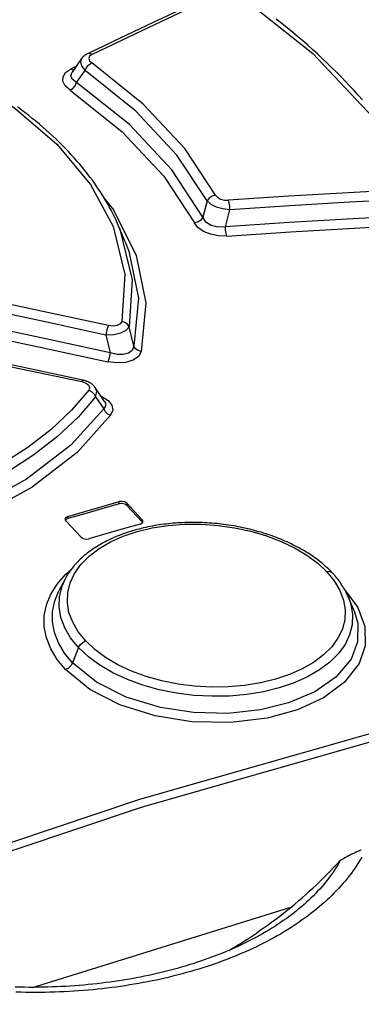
# Model space of a CAD drawing. Extents: x 0 to 841, y 0 to 594.
# Tile 106 of 121: x 732.83 to 734.04, y 185.41 to 188.9. Entities that reach past the tile are written whole.
import ezdxf

# ---------------------------------------------------------------- set-up
doc = ezdxf.new("R2010")
doc.units = 0
doc.header["$LTSCALE"] = 46.255
doc.layers.get('0').update_dxf_attribs({"linetype": 'CONTINUOUS'})
doc.layers.add('CHAMFERS', color=7, linetype='CONTINUOUS')
doc.layers.add('ROUNDS', color=7, linetype='CONTINUOUS')

msp = doc.modelspace()

# ---------------------------------------------------------------- linework, layer by layer
at = {"color": 7, "linetype": 'CONTINUOUS'}
for p, q in [((733.0515, 188.7655), (733.0175, 188.7174)), ((733.0312, 188.7367), (733.012, 188.7275)), ((733.0338, 188.6798), (733.0636, 188.7229)), ((733.4958, 188.2611), (733.4801, 188.2029)), ((733.5602, 188.169), (733.5765, 188.2305)), ((733.2056, 188.1157), (733.1836, 188.1688)), ((733.2364, 187.7461), (733.2195, 187.8148)), ((733.137, 187.7868), (733.153, 187.7229)), ((733.1325, 187.5502), (733.0999, 187.599)), ((733.1007, 187.5666), (733.1296, 187.5245)), ((733.1839, 187.1871), (733.1843, 187.1951)), ((733.2116, 187.1894), (733.2112, 187.1814)), ((733.2112, 187.1814), (733.2658, 187.123)), ((733.2662, 187.131), (733.2116, 187.1894)), ((732.9924, 187.1336), (732.9951, 187.1273)), ((732.9951, 187.1273), (733.0498, 187.0689)), ((733.0025, 187.143), (733.0021, 187.1349)), ((733.2658, 187.123), (733.2662, 187.131)), ((733.2668, 187.1206), (733.2658, 187.123)), ((733.2689, 187.1248), (733.2662, 187.131)), ((732.9941, 186.9229), (732.971, 186.8793)), ((734.0158, 186.8078), (733.9956, 186.8565)), ((733.0404, 186.6779), (733.0192, 186.6239)), ((732.8773, 185.4741), (733.7923, 185.7583))]:
    msp.add_line(p, q, dxfattribs=at)
for points in [[(733.5373, 189.0013), (733.4211, 188.9477), (733.3047, 188.8932), (733.1882, 188.838), (733.0718, 188.7821)], [(733.0878, 188.7797), (733.2432, 188.8541), (733.3984, 188.9271), (733.5534, 188.9988)], [(733.6066, 188.9937), (733.87, 188.7835), (734.0806, 188.5585), (734.2334, 188.3239)], [(734.0454, 188.6185), (734.0308, 188.635), (734.016, 188.6514), (734.0008, 188.6678), (733.9854, 188.6841), (733.9697, 188.7003), (733.9537, 188.7165), (733.9374, 188.7326), (733.9208, 188.7487), (733.904, 188.7646), (733.8869, 188.7805), (733.8695, 188.7963), (733.8518, 188.8121), (733.8339, 188.8277), (733.8158, 188.8432), (733.7973, 188.8587), (733.7786, 188.8741), (733.7597, 188.8893), (733.7405, 188.9045)], [(732.2075, 188.8872), (732.426, 188.808), (732.6259, 188.7111), (732.8133, 188.591), (732.9637, 188.4619), (733.0832, 188.319), (733.1635, 188.1696), (733.2045, 187.9996), (733.1935, 187.8338)], [(733.0515, 188.7655), (733.0475, 188.7536), (733.0513, 188.7384), (733.0636, 188.7229)], [(733.0718, 188.7821), (733.0704, 188.7814), (733.0688, 188.7806), (733.0673, 188.7797), (733.0658, 188.7788), (733.0644, 188.7779), (733.0631, 188.777), (733.0618, 188.776), (733.0605, 188.775), (733.0593, 188.774), (733.0581, 188.773), (733.057, 188.7719), (733.056, 188.7708), (733.0549, 188.7698), (733.054, 188.7687), (733.0531, 188.7676), (733.0522, 188.7664), (733.0515, 188.7655)], [(733.0878, 188.7797), (733.0792, 188.7832), (733.0718, 188.7821)], [(733.0878, 188.7797), (733.0797, 188.7736), (733.0766, 188.7659), (733.0792, 188.7576), (733.087, 188.75)], [(733.0107, 188.6526), (732.9936, 188.6681), (732.9851, 188.6846), (732.9855, 188.701), (732.9949, 188.7158), (733.012, 188.7275)], [(733.0282, 188.7251), (733.0209, 188.7241), (733.0121, 188.7275)], [(733.0338, 188.6798), (733.0181, 188.6919), (733.0132, 188.7056), (733.0175, 188.7174)], [(733.0636, 188.7229), (733.0691, 188.7339), (733.0774, 188.7435), (733.087, 188.7499)], [(733.4958, 188.2611), (733.3884, 188.4232), (733.2433, 188.5783), (733.0636, 188.7229)], [(733.5254, 188.2816), (733.4165, 188.4461), (733.2693, 188.6033), (733.087, 188.75)], [(733.0107, 188.6526), (733.0201, 188.6589), (733.0282, 188.6685), (733.0338, 188.6798)], [(733.0107, 188.6526), (733.1952, 188.506), (733.3429, 188.3481), (733.4506, 188.1826)], [(733.4801, 188.2029), (733.371, 188.3709), (733.2211, 188.5311), (733.0338, 188.6798)], [(733.1836, 188.1688), (733.1785, 188.1807), (733.1731, 188.1927), (733.1675, 188.2046), (733.1616, 188.2165), (733.1555, 188.2284), (733.1491, 188.2402), (733.1425, 188.252), (733.1356, 188.2638), (733.1285, 188.2756), (733.1212, 188.2873), (733.1136, 188.299), (733.1058, 188.3106), (733.0978, 188.3222), (733.0895, 188.3338), (733.081, 188.3453), (733.0722, 188.3568), (733.0632, 188.3682), (733.054, 188.3796), (733.0446, 188.3909), (733.0349, 188.4021), (733.025, 188.4134), (733.0149, 188.4245), (733.0046, 188.4356), (732.994, 188.4466), (732.9832, 188.4576), (732.9722, 188.4685), (732.961, 188.4794), (732.9496, 188.4902), (732.938, 188.5009), (732.9262, 188.5115), (732.9142, 188.522), (732.9019, 188.5325), (732.8895, 188.5429), (732.8768, 188.5532), (732.864, 188.5635), (732.8509, 188.5737), (732.8377, 188.5838), (732.8242, 188.5938)], [(734.2064, 188.301), (733.9949, 188.2897), (733.7832, 188.2771), (733.5713, 188.2632)], [(733.1338, 188.2669), (733.1641, 188.2288), (733.244, 188.0677), (733.2786, 187.8997), (733.2623, 187.7268)], [(733.5254, 188.2816), (733.5132, 188.2781), (733.5027, 188.2709), (733.4958, 188.2611)], [(733.5254, 188.2816), (733.5323, 188.2736), (733.5434, 188.2673), (733.557, 188.2638), (733.5713, 188.2632)], [(733.5765, 188.2305), (733.576, 188.2426), (733.5742, 188.2541), (733.5713, 188.2632)], [(733.5765, 188.2305), (733.7883, 188.2444), (733.9999, 188.2569), (734.2113, 188.2682)], [(733.4958, 188.2611), (733.5087, 188.2497), (733.5282, 188.2401), (733.5518, 188.2334), (733.5765, 188.2305)], [(733.4801, 188.2029), (733.4732, 188.1931), (733.4627, 188.1859), (733.4506, 188.1826)], [(733.5602, 188.169), (733.5336, 188.1681), (733.5099, 188.1741), (733.4914, 188.186), (733.4801, 188.2029)], [(734.2368, 188.2095), (734.0115, 188.1975), (733.786, 188.184), (733.5602, 188.169)], [(733.1851, 188.1652), (733.2307, 187.9807), (733.2195, 187.8148)], [(733.5653, 188.1363), (733.536, 188.1368), (733.5078, 188.1424), (733.4828, 188.1526), (733.4633, 188.1663), (733.4506, 188.1826)], [(733.5655, 188.1363), (733.5627, 188.1451), (733.5608, 188.1565), (733.5602, 188.169)], [(733.5653, 188.1363), (733.791, 188.1512), (734.0165, 188.1647), (734.2417, 188.1766)], [(733.2056, 188.1157), (733.2185, 188.0821), (733.2525, 187.9166), (733.2364, 187.7461)], [(733.146, 187.819), (732.9309, 187.8656), (732.7156, 187.9116), (732.5003, 187.9568)], [(732.4917, 187.9248), (732.7069, 187.8795), (732.922, 187.8335), (733.137, 187.7868)], [(733.153, 187.7229), (732.9245, 187.7723), (732.696, 187.8208), (732.4673, 187.8686)], [(732.4588, 187.8365), (732.6872, 187.7887), (732.9156, 187.7401), (733.1439, 187.6907)], [(733.146, 187.819), (733.1427, 187.8105), (733.1395, 187.7991), (733.137, 187.7868)], [(733.137, 187.7868), (733.1652, 187.7878), (733.1907, 187.7935), (733.2096, 187.803), (733.2195, 187.8148)], [(733.1935, 187.8338), (733.188, 187.8252), (733.1773, 187.8195), (733.1628, 187.8173), (733.146, 187.819)], [(733.2195, 187.8148), (733.2139, 187.8236), (733.2048, 187.8303), (733.1935, 187.8338)], [(732.4048, 187.7552), (732.6206, 187.711), (732.8363, 187.6662), (733.0519, 187.6206)], [(733.0561, 187.6256), (732.8406, 187.6712), (732.6248, 187.7162), (732.4092, 187.7603)], [(733.2364, 187.7461), (733.2297, 187.731), (733.2168, 187.7212), (733.1983, 187.7162), (733.1767, 187.7168), (733.153, 187.7229)], [(733.2623, 187.7268), (733.2512, 187.7303), (733.2421, 187.737), (733.2364, 187.7461)], [(733.2623, 187.7268), (733.2524, 187.7094), (733.2335, 187.6964), (733.207, 187.6885), (733.1765, 187.6866), (733.1439, 187.6907)], [(733.153, 187.7229), (733.1506, 187.7109), (733.1475, 187.6996), (733.1441, 187.6907)], [(733.0561, 187.6256), (733.0548, 187.6251), (733.0519, 187.6206)], [(733.0519, 187.6206), (733.0669, 187.6153), (733.0763, 187.6078), (733.0796, 187.599), (733.0764, 187.5899)], [(733.0999, 187.5991), (733.0993, 187.5999), (733.0984, 187.6011), (733.0975, 187.6023), (733.0966, 187.6035), (733.0955, 187.6046), (733.0945, 187.6058), (733.0933, 187.6069), (733.0922, 187.6081), (733.0909, 187.6092), (733.0896, 187.6103), (733.0882, 187.6114), (733.0869, 187.6124), (733.0854, 187.6134), (733.084, 187.6144), (733.0825, 187.6154), (733.0809, 187.6163), (733.0793, 187.6172), (733.0777, 187.618), (733.076, 187.6189), (733.0743, 187.6197), (733.0726, 187.6204), (733.0708, 187.6212), (733.069, 187.6218), (733.0672, 187.6225), (733.0653, 187.6231), (733.0635, 187.6237), (733.0616, 187.6242), (733.0597, 187.6247), (733.0577, 187.6252), (733.0561, 187.6256)], [(733.1007, 187.5666), (733.039, 187.4943), (732.9661, 187.4255), (732.8827, 187.3605), (732.7895, 187.3001), (732.6873, 187.2447), (732.5767, 187.1944), (732.4585, 187.1497), (732.3335, 187.1108), (732.2027, 187.0781), (732.0672, 187.0519), (731.9278, 187.0323), (731.7853, 187.0196), (731.641, 187.0139), (731.4965, 187.0153), (731.3529, 187.0238)], [(733.0764, 187.5899), (733.0155, 187.5188), (732.9435, 187.451), (732.8612, 187.3871), (732.7693, 187.3277), (732.6686, 187.2732), (732.5597, 187.2238), (732.4432, 187.1798), (732.3201, 187.1416), (732.1914, 187.1095), (732.0582, 187.0837), (731.9212, 187.0645), (731.7812, 187.0519), (731.6394, 187.0463), (731.4974, 187.0476), (731.3566, 187.0559)], [(733.0764, 187.5899), (733.087, 187.5847), (733.0955, 187.5765), (733.1007, 187.5666)], [(733.1007, 187.5666), (733.1049, 187.5849), (733.0999, 187.599)], [(733.1204, 187.5683), (733.1226, 187.5676), (733.1449, 187.5539), (733.1582, 187.5373), (733.1614, 187.5194), (733.1541, 187.5016)], [(733.1325, 187.5502), (733.1356, 187.5436), (733.1363, 187.5372), (733.1344, 187.5308), (733.1296, 187.5245)], [(733.1541, 187.5016), (733.0358, 187.3698), (732.8764, 187.2469), (732.6928, 187.1446), (732.4848, 187.06), (732.2336, 186.9888), (731.9485, 186.9395), (731.6231, 186.9185), (731.3167, 186.9309)], [(733.1296, 187.5245), (733.0132, 187.3953), (732.8563, 187.2745), (732.6754, 187.1738), (732.4702, 187.0904), (732.2224, 187.0201), (731.9414, 186.9716), (731.6215, 186.9508), (731.3208, 186.9628)], [(733.1296, 187.5245), (733.1347, 187.5147), (733.1433, 187.5066), (733.154, 187.5014)], [(733.1839, 187.1871), (733.1233, 187.1699), (733.0627, 187.1525), (733.0021, 187.1349)], [(733.0025, 187.143), (733.0631, 187.1605), (733.1237, 187.1779), (733.1843, 187.1951)], [(733.2112, 187.1814), (733.2039, 187.186), (733.1939, 187.1881), (733.1839, 187.1871)], [(733.2116, 187.1894), (733.2042, 187.1941), (733.1943, 187.1962), (733.1843, 187.1951)], [(733.0025, 187.143), (732.9951, 187.139), (732.9924, 187.1336)], [(733.0021, 187.1349), (732.9948, 187.131), (732.9941, 187.1297)], [(733.9387, 186.9425), (733.9343, 186.9471), (733.9296, 186.9518), (733.9248, 186.9565), (733.92, 186.9611), (733.915, 186.9656), (733.91, 186.9701), (733.9048, 186.9746), (733.8995, 186.9789), (733.8941, 186.9833), (733.8885, 186.9876), (733.8828, 186.9919), (733.877, 186.9961), (733.8711, 187.0003), (733.8651, 187.0044), (733.859, 187.0085), (733.8527, 187.0125), (733.8464, 187.0165), (733.8399, 187.0204), (733.8334, 187.0242), (733.8267, 187.028), (733.82, 187.0317), (733.8133, 187.0353), (733.8064, 187.0389), (733.7995, 187.0424), (733.7925, 187.0458), (733.7855, 187.0491), (733.7784, 187.0524), (733.7712, 187.0556), (733.7639, 187.0588), (733.7565, 187.0618), (733.7491, 187.0648), (733.7416, 187.0678), (733.734, 187.0707), (733.7263, 187.0735), (733.7186, 187.0762), (733.7108, 187.0788), (733.7029, 187.0814), (733.695, 187.0839), (733.687, 187.0864), (733.679, 187.0887), (733.6709, 187.091), (733.6628, 187.0932), (733.6546, 187.0953), (733.6465, 187.0973), (733.6383, 187.0993), (733.63, 187.1011), (733.6218, 187.1029), (733.6135, 187.1046), (733.6052, 187.1063), (733.5969, 187.1078), (733.5885, 187.1092), (733.5802, 187.1106), (733.5718, 187.1119), (733.5634, 187.1131), (733.5549, 187.1142), (733.5465, 187.1153), (733.5379, 187.1162), (733.5294, 187.1171), (733.5208, 187.1179), (733.5122, 187.1186), (733.5035, 187.1193), (733.4949, 187.1198), (733.4863, 187.1203), (733.4776, 187.1207), (733.469, 187.1209), (733.4604, 187.1211), (733.4518, 187.1213), (733.4431, 187.1213), (733.4346, 187.1212), (733.426, 187.1211), (733.4174, 187.1208), (733.4089, 187.1205), (733.4004, 187.1201), (733.392, 187.1196), (733.3836, 187.119), (733.3752, 187.1184), (733.3669, 187.1176), (733.3587, 187.1168), (733.3505, 187.1159), (733.3424, 187.1149), (733.3343, 187.1138), (733.3262, 187.1127), (733.3182, 187.1114), (733.3101, 187.1101), (733.3021, 187.1086), (733.2941, 187.1071), (733.2861, 187.1055), (733.2782, 187.1038), (733.2703, 187.102), (733.2624, 187.1001), (733.2546, 187.0981), (733.2469, 187.0961), (733.2392, 187.094), (733.2316, 187.0918), (733.2241, 187.0895), (733.2166, 187.0871), (733.2092, 187.0846), (733.202, 187.0821), (733.1948, 187.0795), (733.1877, 187.0768), (733.1807, 187.0741), (733.1738, 187.0713), (733.167, 187.0684), (733.1603, 187.0654), (733.1536, 187.0624), (733.1471, 187.0592), (733.1406, 187.056), (733.1343, 187.0528), (733.128, 187.0494), (733.1218, 187.046), (733.1157, 187.0425), (733.1098, 187.0389), (733.1039, 187.0353), (733.0982, 187.0316), (733.0926, 187.0279), (733.0871, 187.0241), (733.0816, 187.0202), (733.0763, 187.0162), (733.0711, 187.0121), (733.0659, 187.008), (733.0609, 187.0038), (733.056, 186.9995), (733.0512, 186.9952), (733.0465, 186.9909), (733.042, 186.9864), (733.0376, 186.9819), (733.0333, 186.9774), (733.0291, 186.9729), (733.0252, 186.9683), (733.0213, 186.9637), (733.0176, 186.959), (733.0141, 186.9543), (733.0106, 186.9496), (733.0074, 186.9449), (733.0042, 186.9401), (733.0012, 186.9353), (732.9983, 186.9305), (732.9956, 186.9256), (732.9941, 186.9229)], [(733.0658, 186.7014), (733.0395, 186.7338), (733.0197, 186.7676), (733.0067, 186.8026), (733.0009, 186.8378), (733.0023, 186.8729), (733.0109, 186.9075), (733.0264, 186.9407), (733.0487, 186.9721), (733.0779, 187.0017), (733.1131, 187.0287), (733.1534, 187.0523), (733.1984, 187.0724), (733.2482, 187.0891), (733.3016, 187.1019), (733.3572, 187.1106), (733.415, 187.115), (733.4746, 187.1152), (733.5344, 187.111), (733.593, 187.1028), (733.6501, 187.0904), (733.7052, 187.0742), (733.7571, 187.0544), (733.8051, 187.0313), (733.8488, 187.0051), (733.887, 186.9767), (733.919, 186.9464)], [(733.2589, 187.1155), (733.1983, 187.0982), (733.1376, 187.0808), (733.077, 187.0633)], [(733.2589, 187.1155), (733.2662, 187.1194), (733.2689, 187.1248)], [(733.0498, 187.0689), (733.0571, 187.0642), (733.067, 187.0622), (733.077, 187.0633)], [(732.9938, 186.6004), (732.9648, 186.6357), (732.9423, 186.6731), (732.9269, 186.712), (732.9191, 186.7515), (732.9191, 186.791), (732.9268, 186.8297), (732.9421, 186.8672), (732.9648, 186.903), (732.9947, 186.9369), (733.0122, 186.9518)], [(733.919, 186.9464), (733.9454, 186.9142), (733.9651, 186.8807), (733.9781, 186.8462), (733.984, 186.8116), (733.9827, 186.7773), (733.9742, 186.7436), (733.9587, 186.7113), (733.9365, 186.6806), (733.9074, 186.6518), (733.8724, 186.6255), (733.8326, 186.6025), (733.7876, 186.5826), (733.7375, 186.5658), (733.684, 186.5528), (733.6284, 186.5439), (733.5706, 186.5389), (733.511, 186.5381), (733.4512, 186.5414), (733.3926, 186.5488), (733.3354, 186.5603), (733.2801, 186.5757), (733.2281, 186.5948), (733.1799, 186.6173), (733.1362, 186.643), (733.0979, 186.6713), (733.0658, 186.7014)], [(733.9387, 186.9425), (733.9368, 186.9442), (733.9289, 186.9472), (733.919, 186.9464)], [(733.9843, 186.8803), (733.9815, 186.8852), (733.9787, 186.89), (733.9757, 186.8949), (733.9726, 186.8997), (733.9694, 186.9045), (733.966, 186.9093), (733.9625, 186.9141), (733.9589, 186.9188), (733.9551, 186.9236), (733.9512, 186.9284), (733.9471, 186.9331), (733.9429, 186.9379), (733.9387, 186.9425)], [(733.0404, 186.6779), (733.0123, 186.7125), (732.9915, 186.7482), (732.9779, 186.7849), (732.9717, 186.8222), (732.9732, 186.8594), (732.9822, 186.8959), (732.9941, 186.9229)], [(733.0192, 186.6239), (732.9909, 186.6584), (732.9695, 186.6945), (732.9551, 186.7316), (732.9481, 186.7691), (732.9484, 186.8064), (732.956, 186.8431), (732.971, 186.8793)], [(733.9819, 186.8839), (734.029, 186.8201), (734.054, 186.7525), (734.0552, 186.6845), (734.0336, 186.6216), (733.9822, 186.5553), (733.9078, 186.5001), (733.8152, 186.4575), (733.7084, 186.4282), (733.579, 186.4126), (733.4409, 186.4151), (733.3121, 186.4356), (733.1863, 186.4751), (733.0806, 186.5293), (732.9938, 186.6004)], [(733.9956, 186.8565), (733.9939, 186.8605), (733.9917, 186.8655), (733.9893, 186.8705), (733.9869, 186.8754), (733.9843, 186.8803)], [(730.5443, 185.1602), (731.9005, 185.685), (733.2575, 186.141), (734.6112, 186.5268), (735.9574, 186.8411)], [(733.9956, 186.8564), (734.0041, 186.8319), (734.0103, 186.7952), (734.0089, 186.7587), (734, 186.7231), (733.9837, 186.6889), (733.9602, 186.6565), (733.9299, 186.6262), (733.8933, 186.5986), (733.851, 186.574), (733.8034, 186.5528), (733.7511, 186.5351), (733.6948, 186.5212), (733.6356, 186.5116), (733.5744, 186.5063), (733.5119, 186.5053), (733.449, 186.5087), (733.3868, 186.5165), (733.3263, 186.5285), (733.2683, 186.5446), (733.2133, 186.5646), (733.1622, 186.5884), (733.1159, 186.6154), (733.0752, 186.6453), (733.0404, 186.6779)], [(730.5554, 185.1342), (731.9106, 185.6586), (733.2667, 186.1143), (734.6194, 186.4998), (735.9646, 186.8139)], [(734.0158, 186.8078), (734.0285, 186.7647), (734.0282, 186.6989), (734.0049, 186.6371), (733.9513, 186.573), (733.8766, 186.5214), (733.7832, 186.4819), (733.6849, 186.4574), (733.5686, 186.4449), (733.4473, 186.4475), (733.3303, 186.4653), (733.2088, 186.5021), (733.1039, 186.5549), (733.0192, 186.6239)], [(733.0404, 186.6779), (733.0463, 186.6879), (733.0552, 186.6962), (733.0658, 186.7014)], [(733.0192, 186.6239), (733.0133, 186.6139), (733.0044, 186.6056), (732.9938, 186.6004)]]:
    msp.add_lwpolyline(points, dxfattribs=at)
at = {"layer": 'CHAMFERS', "color": 7, "linetype": 'CONTINUOUS'}
for points in [[(733.5724, 185.6049), (733.5847, 185.6121), (733.599, 185.6208), (733.6133, 185.6296), (733.6275, 185.6385), (733.6417, 185.6477), (733.6558, 185.657), (733.6698, 185.6665), (733.6838, 185.6761), (733.6977, 185.6859), (733.7115, 185.6958), (733.7252, 185.7059), (733.7388, 185.7161), (733.7524, 185.7265), (733.7658, 185.737), (733.7792, 185.7477), (733.7925, 185.7585), (733.8056, 185.7694), (733.8187, 185.7805), (733.8317, 185.7917), (733.8445, 185.803), (733.8573, 185.8145), (733.8699, 185.8261), (733.8825, 185.8378), (733.8949, 185.8496), (733.9072, 185.8616), (733.9193, 185.8737), (733.9314, 185.8858), (733.9433, 185.8982), (733.9551, 185.9106), (733.9668, 185.9231)], [(733.9668, 185.9231), (733.9618, 185.9144), (733.9567, 185.9057), (733.9513, 185.8971), (733.9457, 185.8886), (733.94, 185.8801), (733.934, 185.8717), (733.9279, 185.8633), (733.9215, 185.855), (733.915, 185.8468), (733.9082, 185.8386), (733.9013, 185.8305), (733.8941, 185.8224), (733.8868, 185.8145), (733.8793, 185.8065), (733.8716, 185.7987), (733.8637, 185.7909), (733.8556, 185.7832), (733.8474, 185.7756), (733.8389, 185.768), (733.8303, 185.7605), (733.8216, 185.7531), (733.8126, 185.7458), (733.8035, 185.7386), (733.7942, 185.7314), (733.7847, 185.7243), (733.7751, 185.7173), (733.7653, 185.7104), (733.7553, 185.7035), (733.7452, 185.6967), (733.7349, 185.6901), (733.7245, 185.6835), (733.7139, 185.677), (733.7031, 185.6706), (733.6922, 185.6642), (733.6811, 185.658), (733.6699, 185.6519), (733.6586, 185.6458), (733.6471, 185.6398), (733.6449, 185.6387)], [(733.6449, 185.6387), (733.6355, 185.634), (733.6237, 185.6282), (733.6118, 185.6225), (733.5997, 185.6169), (733.5875, 185.6114), (733.5752, 185.606), (733.5627, 185.6007), (733.5501, 185.5956), (733.5374, 185.5905), (733.5246, 185.5855), (733.5116, 185.5806), (733.4985, 185.5758), (733.4853, 185.5711), (733.472, 185.5665), (733.4585, 185.562), (733.445, 185.5576), (733.4313, 185.5533), (733.4175, 185.5492), (733.4036, 185.5451), (733.3896, 185.5411), (733.3755, 185.5373), (733.3613, 185.5335), (733.347, 185.5299), (733.3326, 185.5264), (733.3181, 185.523), (733.3035, 185.5197), (733.2888, 185.5165), (733.2741, 185.5134), (733.2592, 185.5104), (733.2442, 185.5075), (733.2292, 185.5048), (733.2141, 185.5022), (733.1989, 185.4997), (733.1836, 185.4972), (733.1683, 185.495), (733.1529, 185.4928), (733.1374, 185.4907), (733.1218, 185.4888), (733.1062, 185.487), (733.0905, 185.4853), (733.0747, 185.4837), (733.0589, 185.4822), (733.043, 185.4809), (733.0271, 185.4797), (733.0111, 185.4786), (732.9951, 185.4776), (732.979, 185.4767), (732.9629, 185.476), (732.9468, 185.4754), (732.9306, 185.4749), (732.9144, 185.4745), (732.8981, 185.4743), (732.8818, 185.4741), (732.8655, 185.4741), (732.8491, 185.4743), (732.8327, 185.4745), (732.8163, 185.4749)]]:
    msp.add_lwpolyline(points, dxfattribs=at)
at = {"layer": 'ROUNDS', "color": 7, "linetype": 'CONTINUOUS'}
for points in [[(734.0413, 185.9604), (734.0403, 185.9601), (734.0391, 185.9597), (734.0379, 185.9593), (734.0365, 185.9588), (734.035, 185.9583), (734.0334, 185.9577), (734.0317, 185.957), (734.0299, 185.9563), (734.028, 185.9555), (734.0259, 185.9546), (734.0236, 185.9536), (734.0212, 185.9525), (734.0187, 185.9513), (734.016, 185.95), (734.0132, 185.9486), (734.0101, 185.9471), (734.0069, 185.9455), (734.0034, 185.9437), (733.9998, 185.9417), (733.996, 185.9397), (733.9919, 185.9375), (733.9877, 185.9351), (733.9833, 185.9327), (733.9787, 185.93), (733.9739, 185.9273), (733.9668, 185.9231)], [(734.0436, 185.935), (734.0379, 185.9255), (734.032, 185.916), (734.0259, 185.9066), (734.0195, 185.8973), (734.013, 185.8881), (734.0063, 185.879), (733.9994, 185.8699), (733.9923, 185.8609), (733.985, 185.852), (733.9774, 185.8431), (733.9697, 185.8344), (733.9618, 185.8257), (733.9538, 185.8171), (733.9455, 185.8085), (733.937, 185.8001), (733.9284, 185.7917), (733.9196, 185.7834), (733.9105, 185.7753), (733.9014, 185.7671), (733.892, 185.7591), (733.8824, 185.7512), (733.8727, 185.7433), (733.8629, 185.7356), (733.8528, 185.7279), (733.8426, 185.7204), (733.8322, 185.7129), (733.8216, 185.7055), (733.8109, 185.6982), (733.8, 185.691), (733.789, 185.6839), (733.7778, 185.6769), (733.7665, 185.6699), (733.755, 185.6631), (733.7433, 185.6564), (733.7315, 185.6498), (733.7195, 185.6433), (733.7074, 185.6368), (733.6952, 185.6305), (733.6828, 185.6243), (733.6703, 185.6182), (733.6576, 185.6121), (733.6448, 185.6062), (733.6319, 185.6004), (733.6188, 185.5947), (733.6056, 185.5891), (733.5922, 185.5836), (733.5788, 185.5782), (733.5652, 185.5729), (733.5515, 185.5678), (733.5376, 185.5627), (733.5236, 185.5577), (733.5096, 185.5529), (733.4953, 185.5481), (733.481, 185.5435), (733.4666, 185.539), (733.4521, 185.5346), (733.4374, 185.5303), (733.4226, 185.5261), (733.4078, 185.5221), (733.3928, 185.5181), (733.3777, 185.5143), (733.3625, 185.5106), (733.3473, 185.507), (733.3319, 185.5035), (733.3164, 185.5001), (733.3008, 185.4969), (733.2852, 185.4938), (733.2694, 185.4908), (733.2536, 185.4879), (733.2377, 185.4851), (733.2217, 185.4825), (733.2056, 185.4799), (733.1895, 185.4775), (733.1732, 185.4753), (733.1569, 185.4731), (733.1405, 185.4711), (733.124, 185.4692), (733.1075, 185.4674), (733.0909, 185.4657), (733.0743, 185.4642), (733.0576, 185.4628), (733.0408, 185.4616), (733.024, 185.4604), (733.0071, 185.4594), (732.9901, 185.4585), (732.9731, 185.4578), (732.9561, 185.4572), (732.939, 185.4567), (732.9219, 185.4563), (732.9047, 185.4561), (732.8875, 185.456), (732.8703, 185.4561), (732.853, 185.4562), (732.8357, 185.4565), (732.8184, 185.457)]]:
    msp.add_lwpolyline(points, dxfattribs=at)

doc.saveas('drawing.dxf')
